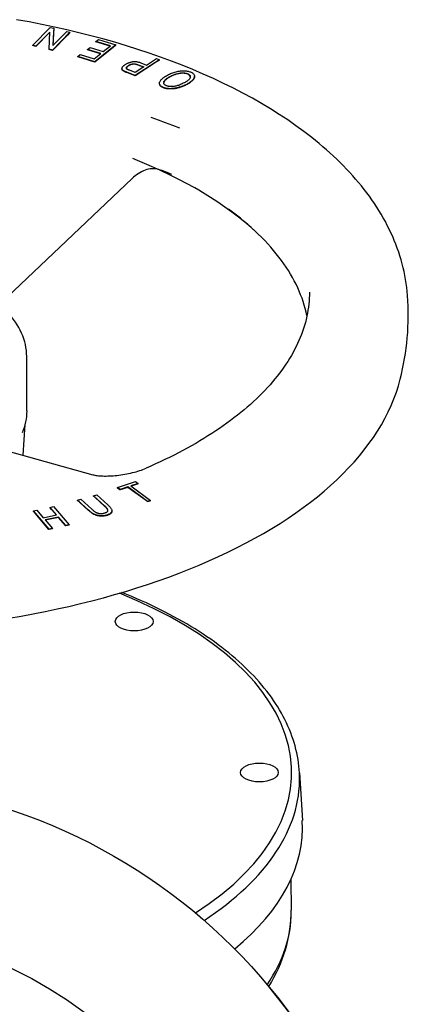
# Model space of a CAD drawing. Header units: millimetres. Extents: x 1027 to 3615, y 406 to 1468.
# Tile 19 of 19: x 1799 to 1896, y 829 to 1077. Entities that reach past the tile are written whole.
import ezdxf

# ---------------------------------------------------------------- set-up
doc = ezdxf.new("R2010")
doc.units = ezdxf.units.MM
doc.layers.add('DETAIL', color=2, linetype='Continuous')

msp = doc.modelspace()

# ---------------------------------------------------------------- linework, layer by layer
at = {"layer": 'DETAIL'}
for p, q in [((1801.87, 1070.15), (1806.29, 1074.64)), ((1806.14, 1073.48), (1802.66, 1069.96)), ((1806.13, 1073.39), (1802.66, 1069.87)), ((1805.97, 1069.14), (1806.14, 1073.48)), ((1806.29, 1074.64), (1807.14, 1074.43)), ((1811.23, 1073.42), (1806.81, 1068.93)), ((1807.14, 1074.43), (1806.97, 1070.09)), ((1806.97, 1070.09), (1810.44, 1073.61)), ((1807.11, 1073.52), (1806.97, 1070.09)), ((1807.14, 1074.34), (1807.11, 1073.52)), ((1807.14, 1074.34), (1807.14, 1074.43)), ((1810.44, 1073.61), (1811.23, 1073.42)), ((1811.23, 1073.33), (1810.62, 1072.71)), ((1811.23, 1073.33), (1811.23, 1073.42)), ((1810.62, 1072.71), (1806.81, 1068.85)), ((1817.74, 1071.13), (1818.37, 1071.63)), ((1821.39, 1069.99), (1817.74, 1071.13)), ((1817.74, 1071.04), (1817.74, 1071.13)), ((1821.31, 1069.93), (1817.74, 1071.04)), ((1818.37, 1071.63), (1822.8, 1070.25)), ((1802.66, 1069.96), (1801.87, 1070.15)), ((1801.87, 1070.07), (1801.87, 1070.15)), ((1802.66, 1069.87), (1801.87, 1070.07)), ((1802.66, 1069.87), (1802.66, 1069.96)), ((1806.81, 1068.93), (1805.97, 1069.14)), ((1805.97, 1069.06), (1805.97, 1069.14)), ((1806.81, 1068.85), (1805.97, 1069.06)), ((1806.81, 1068.85), (1806.81, 1068.93)), ((1815.67, 1069.07), (1816.3, 1069.57)), ((1818.97, 1068.04), (1815.67, 1069.07)), ((1815.67, 1068.98), (1815.67, 1069.07)), ((1818.89, 1067.98), (1815.67, 1068.98)), ((1816.3, 1069.57), (1819.59, 1068.55)), ((1822.8, 1070.25), (1817.51, 1066)), ((1822.1, 1069.6), (1817.51, 1065.92)), ((1819.59, 1068.55), (1821.39, 1069.99)), ((1822.8, 1070.16), (1822.1, 1069.6)), ((1822.8, 1070.16), (1822.8, 1070.25)), ((1813.21, 1067.34), (1813.84, 1067.84)), ((1817.51, 1066), (1813.21, 1067.34)), ((1813.21, 1067.25), (1813.21, 1067.34)), ((1817.51, 1065.92), (1813.21, 1067.25)), ((1813.84, 1067.84), (1817.35, 1066.75)), ((1817.35, 1066.75), (1818.97, 1068.04)), ((1817.51, 1065.92), (1817.51, 1066)), ((1833.71, 1066.5), (1827.6, 1062.54)), ((1832.99, 1065.95), (1827.6, 1062.46)), ((1830.49, 1065.17), (1832.97, 1066.78)), ((1832.97, 1066.78), (1833.71, 1066.5)), ((1833.71, 1066.41), (1832.99, 1065.95)), ((1833.71, 1066.41), (1833.71, 1066.5)), ((1824.31, 1064.19), (1824.31, 1064.28)), ((1824.73, 1063.62), (1824.73, 1063.71)), ((1827.6, 1062.54), (1825.51, 1063.35)), ((1827.59, 1063.29), (1826.17, 1063.84)), ((1829.77, 1064.71), (1827.59, 1063.29)), ((1828.34, 1065.26), (1829.77, 1064.71)), ((1829.69, 1064.65), (1828.34, 1065.17)), ((1829.08, 1065.72), (1830.49, 1065.17)), ((1827.6, 1062.46), (1825.51, 1063.26)), ((1827.6, 1062.46), (1827.6, 1062.54)), ((1842.52, 1062.25), (1842.52, 1062.33)), ((1833.75, 1060.53), (1833.75, 1060.61)), ((1826.88, 1036.62), (1793.86, 1005.19)), ((1800.36, 978.1), (1800.36, 991.8)), ((1799.47, 966.94), (1799.94, 974.7)), ((1784.99, 970.99), (1816.97, 962.05)), ((1823.18, 958.78), (1827.73, 960.35)), ((1828.4, 959.86), (1826.51, 959.21)), ((1828.4, 959.77), (1826.59, 959.15)), ((1827.73, 960.35), (1828.4, 959.86)), ((1828.4, 959.77), (1828.4, 959.86)), ((1817.16, 956.76), (1817.97, 956.98)), ((1819.93, 954.23), (1817.16, 956.76)), ((1817.16, 956.67), (1817.16, 956.76)), ((1817.97, 956.98), (1820.75, 954.45)), ((1823.85, 958.29), (1823.18, 958.78)), ((1823.18, 958.69), (1823.18, 958.78)), ((1823.78, 958.26), (1823.18, 958.69)), ((1823.85, 958.21), (1823.78, 958.26)), ((1825.75, 958.95), (1823.85, 958.29)), ((1825.75, 958.86), (1823.85, 958.21)), ((1823.85, 958.21), (1823.85, 958.29)), ((1830.75, 955.31), (1825.75, 958.95)), ((1825.75, 958.86), (1825.75, 958.95)), ((1830.7, 955.26), (1825.75, 958.86)), ((1826.51, 959.21), (1831.51, 955.57)), ((1813.14, 955.66), (1813.95, 955.88)), ((1815.92, 953.12), (1813.14, 955.66)), ((1813.14, 955.57), (1813.14, 955.66)), ((1813.64, 955.12), (1813.14, 955.57)), ((1815.92, 953.04), (1813.64, 955.12)), ((1813.95, 955.88), (1816.73, 953.35)), ((1817.6, 956.27), (1817.16, 956.67)), ((1819.93, 954.14), (1817.6, 956.27)), ((1830.75, 955.23), (1830.7, 955.26)), ((1831.51, 955.57), (1830.75, 955.31)), ((1831.51, 955.49), (1830.75, 955.23)), ((1830.75, 955.23), (1830.75, 955.31)), ((1831.51, 955.49), (1831.51, 955.57)), ((1802.07, 952.93), (1802.92, 953.11)), ((1805.97, 948.32), (1802.07, 952.93)), ((1802.07, 952.84), (1802.07, 952.93)), ((1802.48, 952.36), (1802.07, 952.84)), ((1805.94, 948.27), (1802.48, 952.36)), ((1802.92, 953.11), (1804.52, 951.22)), ((1804.52, 951.22), (1807.87, 951.93)), ((1806.27, 953.82), (1807.12, 954)), ((1807.87, 951.93), (1806.27, 953.82)), ((1806.27, 953.73), (1806.27, 953.82)), ((1806.63, 953.3), (1806.27, 953.73)), ((1807.81, 951.91), (1806.63, 953.3)), ((1807.12, 954), (1811.02, 949.4)), ((1821.78, 952.88), (1821.78, 952.96)), ((1808.34, 951.38), (1804.98, 950.67)), ((1804.98, 950.67), (1806.82, 948.5)), ((1808.34, 951.3), (1805.04, 950.6)), ((1810.17, 949.22), (1808.34, 951.38)), ((1808.34, 951.3), (1808.34, 951.38)), ((1810.1, 949.22), (1808.34, 951.3)), ((1811.02, 949.4), (1810.17, 949.22)), ((1811.02, 949.31), (1811.02, 949.4)), ((1805.97, 948.24), (1805.94, 948.27)), ((1806.82, 948.5), (1805.97, 948.32)), ((1806.82, 948.42), (1805.97, 948.24)), ((1805.97, 948.24), (1805.97, 948.32)), ((1806.82, 948.42), (1806.82, 948.5)), ((1810.17, 949.13), (1810.1, 949.22)), ((1811.02, 949.31), (1810.17, 949.13)), ((1810.17, 949.13), (1810.17, 949.22)), ((1868.92, 887.03), (1869.65, 875.03)), ((1866.76, 860.13), (1866.86, 852.45))]:
    msp.add_line(p, q, dxfattribs=at)
at = {"layer": 'DETAIL', "flags": 128}
for points in [[(1896.11, 1007.15), (1896.03, 1008.16), (1895.92, 1009.16), (1895.78, 1010.17), (1895.62, 1011.17), (1895.44, 1012.17), (1895.24, 1013.17), (1895.01, 1014.16), (1894.76, 1015.15), (1894.48, 1016.14), (1894.19, 1017.12), (1893.87, 1018.1), (1893.52, 1019.07), (1893.16, 1020.04), (1892.77, 1021.01), (1892.36, 1021.97), (1891.93, 1022.92), (1891.48, 1023.87), (1891.01, 1024.81), (1890.52, 1025.75), (1890, 1026.68), (1889.47, 1027.6), (1888.92, 1028.52), (1888.34, 1029.43), (1887.75, 1030.33), (1887.13, 1031.23), (1886.5, 1032.12), (1885.85, 1033), (1885.18, 1033.88), (1884.49, 1034.75), (1883.78, 1035.61), (1883.05, 1036.46), (1882.31, 1037.31), (1881.55, 1038.15), (1880.76, 1038.99), (1879.97, 1039.81), (1879.15, 1040.63), (1878.32, 1041.45), (1877.47, 1042.25), (1876.6, 1043.05), (1875.72, 1043.84), (1874.81, 1044.62), (1873.9, 1045.4), (1872.01, 1046.93), (1870.06, 1048.43), (1868.05, 1049.9), (1865.98, 1051.34), (1863.85, 1052.75), (1861.66, 1054.13), (1859.41, 1055.48), (1857.1, 1056.8), (1854.73, 1058.08), (1852.32, 1059.33), (1849.84, 1060.55), (1847.32, 1061.74), (1844.75, 1062.9), (1842.12, 1064.02), (1839.45, 1065.11), (1836.74, 1066.16), (1833.97, 1067.18), (1831.17, 1068.16), (1828.32, 1069.11), (1825.42, 1070.02), (1822.49, 1070.9), (1819.53, 1071.74), (1816.52, 1072.55), (1813.48, 1073.31), (1810.41, 1074.04), (1807.31, 1074.74), (1804.17, 1075.39), (1801.01, 1076.01), (1797.82, 1076.58)], [(1825.14, 1065.32), (1825.27, 1065.4), (1825.41, 1065.48), (1825.54, 1065.55), (1825.68, 1065.62), (1825.83, 1065.68), (1825.97, 1065.74), (1826.12, 1065.8), (1826.27, 1065.84), (1826.43, 1065.89), (1826.58, 1065.93), (1826.75, 1065.97), (1826.91, 1066), (1827.07, 1066.02), (1827.24, 1066.04), (1827.42, 1066.05), (1827.59, 1066.05), (1827.77, 1066.04), (1827.95, 1066.02), (1828.13, 1065.99), (1828.31, 1065.95), (1828.5, 1065.91), (1828.69, 1065.86), (1828.88, 1065.79), (1829.08, 1065.72)], [(1824.73, 1063.71), (1824.65, 1063.76), (1824.58, 1063.82), (1824.52, 1063.87), (1824.46, 1063.93), (1824.42, 1063.98), (1824.38, 1064.04), (1824.35, 1064.1), (1824.33, 1064.16), (1824.32, 1064.22), (1824.31, 1064.28), (1824.32, 1064.35), (1824.33, 1064.42), (1824.36, 1064.49), (1824.39, 1064.56), (1824.43, 1064.64), (1824.47, 1064.71), (1824.53, 1064.79), (1824.6, 1064.87), (1824.67, 1064.94), (1824.75, 1065.02), (1824.83, 1065.09), (1824.93, 1065.17), (1825.03, 1065.24), (1825.14, 1065.32)], [(1824.73, 1063.62), (1824.7, 1063.65), (1824.66, 1063.67), (1824.63, 1063.69), (1824.6, 1063.71), (1824.57, 1063.73), (1824.55, 1063.76), (1824.52, 1063.78), (1824.5, 1063.8), (1824.48, 1063.82), (1824.46, 1063.85), (1824.44, 1063.87), (1824.42, 1063.89), (1824.4, 1063.92), (1824.39, 1063.94), (1824.37, 1063.96), (1824.36, 1063.99), (1824.35, 1064.01), (1824.34, 1064.04), (1824.33, 1064.06), (1824.33, 1064.09), (1824.32, 1064.11), (1824.32, 1064.14), (1824.31, 1064.16), (1824.31, 1064.19)], [(1825.51, 1063.35), (1825.46, 1063.37), (1825.42, 1063.38), (1825.38, 1063.4), (1825.33, 1063.42), (1825.29, 1063.43), (1825.25, 1063.45), (1825.22, 1063.47), (1825.18, 1063.48), (1825.14, 1063.5), (1825.11, 1063.51), (1825.07, 1063.53), (1825.04, 1063.54), (1825.01, 1063.56), (1824.98, 1063.57), (1824.95, 1063.59), (1824.92, 1063.6), (1824.89, 1063.62), (1824.86, 1063.63), (1824.84, 1063.65), (1824.82, 1063.66), (1824.79, 1063.67), (1824.77, 1063.69), (1824.75, 1063.7), (1824.73, 1063.71)], [(1825.51, 1063.26), (1825.46, 1063.28), (1825.42, 1063.3), (1825.38, 1063.31), (1825.33, 1063.33), (1825.29, 1063.35), (1825.25, 1063.36), (1825.22, 1063.38), (1825.18, 1063.4), (1825.14, 1063.41), (1825.11, 1063.43), (1825.07, 1063.44), (1825.04, 1063.46), (1825.01, 1063.47), (1824.98, 1063.49), (1824.95, 1063.5), (1824.92, 1063.52), (1824.89, 1063.53), (1824.86, 1063.54), (1824.84, 1063.56), (1824.82, 1063.57), (1824.79, 1063.59), (1824.77, 1063.6), (1824.75, 1063.61), (1824.73, 1063.62)], [(1825.54, 1064.14), (1825.51, 1064.17), (1825.48, 1064.2), (1825.46, 1064.23), (1825.44, 1064.26), (1825.43, 1064.29), (1825.41, 1064.32), (1825.41, 1064.36), (1825.4, 1064.39), (1825.41, 1064.43), (1825.41, 1064.47), (1825.42, 1064.51), (1825.44, 1064.55), (1825.46, 1064.59), (1825.48, 1064.63), (1825.5, 1064.67), (1825.54, 1064.71), (1825.57, 1064.75), (1825.61, 1064.8), (1825.65, 1064.84), (1825.7, 1064.88), (1825.75, 1064.92), (1825.8, 1064.96), (1825.86, 1065), (1825.92, 1065.04)], [(1825.92, 1064.96), (1825.88, 1064.93), (1825.84, 1064.91), (1825.81, 1064.88), (1825.77, 1064.85), (1825.74, 1064.83), (1825.71, 1064.8), (1825.68, 1064.78), (1825.65, 1064.75), (1825.63, 1064.73), (1825.6, 1064.7), (1825.58, 1064.68), (1825.56, 1064.65), (1825.54, 1064.63), (1825.52, 1064.6), (1825.5, 1064.58), (1825.48, 1064.55), (1825.47, 1064.53), (1825.45, 1064.5), (1825.44, 1064.48), (1825.43, 1064.45), (1825.42, 1064.43), (1825.42, 1064.4), (1825.41, 1064.38), (1825.41, 1064.36)], [(1826.17, 1063.84), (1826.13, 1063.85), (1826.09, 1063.87), (1826.05, 1063.89), (1826.01, 1063.9), (1825.98, 1063.91), (1825.94, 1063.93), (1825.91, 1063.94), (1825.88, 1063.96), (1825.85, 1063.97), (1825.82, 1063.98), (1825.79, 1064), (1825.77, 1064.01), (1825.74, 1064.02), (1825.72, 1064.03), (1825.69, 1064.05), (1825.67, 1064.06), (1825.65, 1064.07), (1825.63, 1064.08), (1825.61, 1064.09), (1825.6, 1064.1), (1825.58, 1064.11), (1825.57, 1064.12), (1825.56, 1064.13), (1825.54, 1064.14)], [(1825.92, 1065.04), (1826.01, 1065.1), (1826.1, 1065.15), (1826.19, 1065.2), (1826.28, 1065.24), (1826.37, 1065.28), (1826.46, 1065.32), (1826.56, 1065.35), (1826.65, 1065.38), (1826.75, 1065.41), (1826.84, 1065.43), (1826.94, 1065.45), (1827.04, 1065.46), (1827.14, 1065.47), (1827.24, 1065.47), (1827.34, 1065.47), (1827.45, 1065.47), (1827.55, 1065.46), (1827.66, 1065.45), (1827.77, 1065.43), (1827.88, 1065.4), (1827.99, 1065.37), (1828.11, 1065.34), (1828.22, 1065.3), (1828.34, 1065.26)], [(1828.34, 1065.17), (1828.22, 1065.22), (1828.11, 1065.25), (1827.99, 1065.29), (1827.88, 1065.32), (1827.77, 1065.34), (1827.66, 1065.36), (1827.55, 1065.37), (1827.45, 1065.38), (1827.34, 1065.39), (1827.24, 1065.39), (1827.14, 1065.38), (1827.04, 1065.37), (1826.94, 1065.36), (1826.84, 1065.34), (1826.75, 1065.32), (1826.65, 1065.29), (1826.56, 1065.27), (1826.46, 1065.23), (1826.37, 1065.2), (1826.28, 1065.16), (1826.19, 1065.11), (1826.1, 1065.06), (1826.01, 1065.01), (1825.92, 1064.96)], [(1835.72, 1062.62), (1835.99, 1062.76), (1836.25, 1062.88), (1836.52, 1063), (1836.79, 1063.11), (1837.06, 1063.21), (1837.34, 1063.3), (1837.62, 1063.39), (1837.9, 1063.46), (1838.18, 1063.53), (1838.46, 1063.59), (1838.74, 1063.63), (1839, 1063.67), (1839.27, 1063.69), (1839.53, 1063.71), (1839.78, 1063.71), (1840.03, 1063.71), (1840.28, 1063.69), (1840.51, 1063.67), (1840.73, 1063.64), (1840.95, 1063.6), (1841.15, 1063.55), (1841.34, 1063.49), (1841.52, 1063.42), (1841.69, 1063.35)], [(1841.69, 1063.35), (1841.86, 1063.26), (1842.01, 1063.17), (1842.14, 1063.07), (1842.25, 1062.97), (1842.35, 1062.86), (1842.42, 1062.74), (1842.47, 1062.62), (1842.51, 1062.5), (1842.52, 1062.37), (1842.52, 1062.24), (1842.49, 1062.1), (1842.45, 1061.97), (1842.39, 1061.83), (1842.31, 1061.7), (1842.2, 1061.56), (1842.09, 1061.42), (1841.95, 1061.28), (1841.8, 1061.14), (1841.64, 1061), (1841.47, 1060.87), (1841.29, 1060.74), (1841.09, 1060.62), (1840.88, 1060.49), (1840.66, 1060.37)], [(1834.59, 1059.59), (1834.42, 1059.68), (1834.27, 1059.77), (1834.14, 1059.86), (1834.03, 1059.97), (1833.94, 1060.07), (1833.87, 1060.19), (1833.81, 1060.31), (1833.77, 1060.43), (1833.76, 1060.56), (1833.76, 1060.69), (1833.78, 1060.82), (1833.82, 1060.95), (1833.88, 1061.09), (1833.96, 1061.23), (1834.06, 1061.37), (1834.18, 1061.51), (1834.31, 1061.65), (1834.47, 1061.79), (1834.64, 1061.93), (1834.82, 1062.07), (1835.02, 1062.21), (1835.24, 1062.35), (1835.47, 1062.49), (1835.72, 1062.62)], [(1835.36, 1060.01), (1835.24, 1060.07), (1835.14, 1060.13), (1835.05, 1060.2), (1834.97, 1060.28), (1834.91, 1060.35), (1834.86, 1060.44), (1834.82, 1060.52), (1834.8, 1060.61), (1834.79, 1060.71), (1834.8, 1060.8), (1834.82, 1060.9), (1834.86, 1061), (1834.91, 1061.1), (1834.98, 1061.21), (1835.06, 1061.31), (1835.15, 1061.42), (1835.26, 1061.53), (1835.39, 1061.63), (1835.52, 1061.74), (1835.67, 1061.85), (1835.84, 1061.96), (1836.01, 1062.07), (1836.2, 1062.18), (1836.41, 1062.29)], [(1836.41, 1062.2), (1836.28, 1062.14), (1836.16, 1062.07), (1836.05, 1062), (1835.94, 1061.94), (1835.83, 1061.87), (1835.73, 1061.81), (1835.64, 1061.74), (1835.55, 1061.67), (1835.46, 1061.61), (1835.38, 1061.54), (1835.31, 1061.48), (1835.23, 1061.41), (1835.17, 1061.35), (1835.11, 1061.28), (1835.05, 1061.22), (1835, 1061.15), (1834.96, 1061.09), (1834.92, 1061.03), (1834.88, 1060.97), (1834.85, 1060.91), (1834.83, 1060.85), (1834.81, 1060.79), (1834.8, 1060.73), (1834.79, 1060.67)], [(1836.41, 1062.29), (1836.63, 1062.4), (1836.85, 1062.51), (1837.06, 1062.61), (1837.28, 1062.7), (1837.49, 1062.78), (1837.71, 1062.86), (1837.92, 1062.92), (1838.13, 1062.98), (1838.33, 1063.04), (1838.54, 1063.08), (1838.74, 1063.12), (1838.95, 1063.14), (1839.14, 1063.17), (1839.34, 1063.18), (1839.52, 1063.19), (1839.7, 1063.19), (1839.88, 1063.18), (1840.04, 1063.17), (1840.2, 1063.15), (1840.36, 1063.12), (1840.51, 1063.08), (1840.65, 1063.04), (1840.78, 1062.99), (1840.91, 1062.94)], [(1840.26, 1063.05), (1840.14, 1063.07), (1840, 1063.08), (1839.87, 1063.09), (1839.73, 1063.1), (1839.58, 1063.1), (1839.44, 1063.1), (1839.28, 1063.09), (1839.13, 1063.08), (1838.97, 1063.06), (1838.8, 1063.04), (1838.64, 1063.01), (1838.48, 1062.98), (1838.31, 1062.94), (1838.14, 1062.9), (1837.97, 1062.85), (1837.8, 1062.8), (1837.63, 1062.74), (1837.46, 1062.68), (1837.29, 1062.62), (1837.11, 1062.54), (1836.94, 1062.47), (1836.76, 1062.38), (1836.58, 1062.3), (1836.41, 1062.2)], [(1840.91, 1062.94), (1841.03, 1062.87), (1841.14, 1062.81), (1841.23, 1062.74), (1841.31, 1062.67), (1841.37, 1062.6), (1841.42, 1062.52), (1841.46, 1062.44), (1841.48, 1062.35), (1841.49, 1062.26), (1841.49, 1062.17), (1841.47, 1062.07), (1841.44, 1061.97), (1841.4, 1061.87), (1841.34, 1061.77), (1841.27, 1061.66), (1841.18, 1061.56), (1841.08, 1061.45), (1840.97, 1061.35), (1840.84, 1061.24), (1840.69, 1061.14), (1840.54, 1061.03), (1840.37, 1060.92), (1840.18, 1060.81), (1839.98, 1060.7)], [(1840.91, 1062.85), (1840.89, 1062.86), (1840.87, 1062.87), (1840.84, 1062.88), (1840.82, 1062.89), (1840.79, 1062.9), (1840.76, 1062.91), (1840.74, 1062.92), (1840.71, 1062.93), (1840.69, 1062.94), (1840.66, 1062.95), (1840.63, 1062.96), (1840.61, 1062.97), (1840.58, 1062.98), (1840.55, 1062.98), (1840.52, 1062.99), (1840.5, 1063), (1840.47, 1063.01), (1840.44, 1063.01), (1840.41, 1063.02), (1840.38, 1063.03), (1840.35, 1063.03), (1840.32, 1063.04), (1840.29, 1063.04), (1840.26, 1063.05)], [(1842.5, 1062.07), (1842.49, 1062), (1842.46, 1061.92), (1842.43, 1061.85), (1842.4, 1061.77), (1842.36, 1061.69), (1842.31, 1061.62), (1842.26, 1061.54), (1842.2, 1061.46), (1842.13, 1061.38), (1842.06, 1061.3), (1841.99, 1061.23), (1841.91, 1061.15), (1841.82, 1061.07), (1841.74, 1061), (1841.65, 1060.92), (1841.55, 1060.85), (1841.45, 1060.77), (1841.35, 1060.7), (1841.25, 1060.63), (1841.14, 1060.56), (1841.02, 1060.49), (1840.91, 1060.42), (1840.79, 1060.35), (1840.66, 1060.28)], [(1841.28, 1062.61), (1841.27, 1062.62), (1841.25, 1062.63), (1841.24, 1062.64), (1841.23, 1062.65), (1841.22, 1062.66), (1841.2, 1062.68), (1841.19, 1062.69), (1841.18, 1062.7), (1841.16, 1062.71), (1841.15, 1062.72), (1841.13, 1062.73), (1841.12, 1062.74), (1841.1, 1062.75), (1841.09, 1062.76), (1841.07, 1062.77), (1841.06, 1062.77), (1841.04, 1062.78), (1841.02, 1062.79), (1841, 1062.8), (1840.99, 1062.81), (1840.97, 1062.82), (1840.95, 1062.83), (1840.93, 1062.84), (1840.91, 1062.85)], [(1841.49, 1062.19), (1841.49, 1062.21), (1841.49, 1062.23), (1841.48, 1062.25), (1841.48, 1062.27), (1841.48, 1062.29), (1841.47, 1062.31), (1841.47, 1062.32), (1841.46, 1062.34), (1841.45, 1062.36), (1841.45, 1062.38), (1841.44, 1062.4), (1841.43, 1062.41), (1841.42, 1062.43), (1841.41, 1062.45), (1841.4, 1062.47), (1841.39, 1062.48), (1841.38, 1062.5), (1841.36, 1062.52), (1841.35, 1062.53), (1841.34, 1062.55), (1841.32, 1062.56), (1841.31, 1062.58), (1841.29, 1062.6), (1841.28, 1062.61)], [(1842.52, 1062.25), (1842.52, 1062.24), (1842.52, 1062.23), (1842.52, 1062.22), (1842.52, 1062.22), (1842.52, 1062.21), (1842.52, 1062.2), (1842.52, 1062.19), (1842.52, 1062.19), (1842.52, 1062.18), (1842.52, 1062.17), (1842.52, 1062.17), (1842.52, 1062.16), (1842.52, 1062.15), (1842.52, 1062.14), (1842.51, 1062.14), (1842.51, 1062.13), (1842.51, 1062.12), (1842.51, 1062.11), (1842.51, 1062.11), (1842.51, 1062.1), (1842.51, 1062.09), (1842.51, 1062.09), (1842.51, 1062.08), (1842.5, 1062.07)], [(1834.04, 1059.87), (1834.02, 1059.89), (1834, 1059.92), (1833.98, 1059.94), (1833.96, 1059.97), (1833.94, 1059.99), (1833.92, 1060.02), (1833.9, 1060.04), (1833.88, 1060.07), (1833.87, 1060.1), (1833.85, 1060.12), (1833.84, 1060.15), (1833.83, 1060.18), (1833.82, 1060.21), (1833.81, 1060.23), (1833.8, 1060.26), (1833.79, 1060.29), (1833.78, 1060.32), (1833.77, 1060.35), (1833.77, 1060.38), (1833.76, 1060.41), (1833.76, 1060.44), (1833.76, 1060.47), (1833.75, 1060.5), (1833.75, 1060.53)], [(1834.59, 1059.5), (1834.56, 1059.52), (1834.53, 1059.53), (1834.5, 1059.55), (1834.48, 1059.56), (1834.45, 1059.57), (1834.42, 1059.59), (1834.4, 1059.6), (1834.37, 1059.62), (1834.35, 1059.63), (1834.33, 1059.65), (1834.3, 1059.66), (1834.28, 1059.68), (1834.26, 1059.69), (1834.24, 1059.71), (1834.21, 1059.72), (1834.19, 1059.74), (1834.17, 1059.75), (1834.15, 1059.77), (1834.13, 1059.79), (1834.11, 1059.8), (1834.1, 1059.82), (1834.08, 1059.84), (1834.06, 1059.85), (1834.04, 1059.87)], [(1840.66, 1060.37), (1840.38, 1060.22), (1840.09, 1060.09), (1839.81, 1059.96), (1839.53, 1059.85), (1839.25, 1059.74), (1838.97, 1059.64), (1838.69, 1059.56), (1838.41, 1059.48), (1838.13, 1059.41), (1837.86, 1059.36), (1837.58, 1059.31), (1837.31, 1059.27), (1837.04, 1059.25), (1836.77, 1059.23), (1836.52, 1059.22), (1836.27, 1059.22), (1836.04, 1059.24), (1835.8, 1059.26), (1835.58, 1059.29), (1835.37, 1059.33), (1835.16, 1059.38), (1834.96, 1059.44), (1834.77, 1059.51), (1834.59, 1059.59)], [(1835.6, 1059.2), (1835.55, 1059.21), (1835.51, 1059.22), (1835.46, 1059.22), (1835.42, 1059.23), (1835.37, 1059.24), (1835.33, 1059.25), (1835.28, 1059.26), (1835.24, 1059.27), (1835.2, 1059.28), (1835.15, 1059.3), (1835.11, 1059.31), (1835.07, 1059.32), (1835.03, 1059.33), (1834.98, 1059.35), (1834.94, 1059.36), (1834.9, 1059.37), (1834.86, 1059.39), (1834.82, 1059.4), (1834.78, 1059.42), (1834.74, 1059.44), (1834.7, 1059.45), (1834.66, 1059.47), (1834.63, 1059.49), (1834.59, 1059.5)], [(1839.98, 1060.7), (1839.72, 1060.57), (1839.47, 1060.45), (1839.23, 1060.34), (1838.99, 1060.24), (1838.75, 1060.14), (1838.52, 1060.06), (1838.3, 1059.99), (1838.08, 1059.93), (1837.87, 1059.87), (1837.66, 1059.83), (1837.45, 1059.8), (1837.25, 1059.78), (1837.06, 1059.76), (1836.87, 1059.75), (1836.69, 1059.75), (1836.52, 1059.75), (1836.35, 1059.76), (1836.19, 1059.78), (1836.04, 1059.8), (1835.89, 1059.83), (1835.75, 1059.87), (1835.61, 1059.91), (1835.48, 1059.95), (1835.36, 1060.01)], [(1840.66, 1060.28), (1840.44, 1060.17), (1840.21, 1060.06), (1839.99, 1059.95), (1839.77, 1059.86), (1839.55, 1059.77), (1839.32, 1059.68), (1839.1, 1059.6), (1838.88, 1059.53), (1838.66, 1059.46), (1838.44, 1059.4), (1838.22, 1059.35), (1838.01, 1059.3), (1837.79, 1059.26), (1837.57, 1059.22), (1837.36, 1059.19), (1837.14, 1059.17), (1836.93, 1059.15), (1836.73, 1059.14), (1836.53, 1059.14), (1836.33, 1059.14), (1836.14, 1059.14), (1835.96, 1059.16), (1835.78, 1059.17), (1835.6, 1059.2)], [(1838.87, 1049.25), (1837.09, 1049.94), (1835.29, 1050.62), (1833.47, 1051.28), (1831.62, 1051.93)], [(1858.23, 1022.95), (1856.76, 1024.28), (1855.22, 1025.59), (1853.62, 1026.89), (1851.94, 1028.16), (1850.2, 1029.42), (1848.4, 1030.65), (1846.53, 1031.86), (1844.59, 1033.05), (1843.6, 1033.64), (1842.6, 1034.22), (1840.54, 1035.36), (1838.42, 1036.47), (1836.25, 1037.56), (1834.02, 1038.62), (1831.73, 1039.66), (1829.4, 1040.66), (1827, 1041.64)], [(1830.15, 1038.74), (1829.68, 1038.52), (1829.22, 1038.28), (1828.77, 1038.03), (1828.35, 1037.77), (1827.95, 1037.5), (1827.57, 1037.21), (1827.21, 1036.92), (1826.88, 1036.62)], [(1836.82, 1037.58), (1836.44, 1037.77), (1836.05, 1037.95), (1835.65, 1038.13), (1835.25, 1038.3), (1834.84, 1038.46), (1834.42, 1038.61), (1833.99, 1038.74), (1833.57, 1038.85), (1833.13, 1038.94), (1832.7, 1039.01), (1832.26, 1039.06), (1831.83, 1039.07), (1831.39, 1039.05), (1830.97, 1038.99), (1830.55, 1038.88), (1830.15, 1038.74)], [(1870.82, 1002.11), (1870.63, 1002.98), (1870.4, 1003.86), (1870.15, 1004.74), (1869.87, 1005.61), (1869.57, 1006.49), (1869.23, 1007.36), (1868.87, 1008.23), (1868.48, 1009.1), (1868.07, 1009.97), (1867.62, 1010.83), (1867.15, 1011.7), (1866.66, 1012.56), (1866.13, 1013.42), (1865.58, 1014.27), (1865, 1015.13), (1864.39, 1015.97), (1863.76, 1016.82), (1863.1, 1017.66), (1862.41, 1018.5), (1861.69, 1019.33), (1860.95, 1020.16), (1860.19, 1020.99), (1859.39, 1021.81), (1858.57, 1022.62), (1857.73, 1023.43), (1856.86, 1024.23), (1855.96, 1025.03), (1855.04, 1025.82), (1854.09, 1026.6), (1853.12, 1027.38), (1852.12, 1028.15), (1851.1, 1028.91)], [(1871.44, 1008.03), (1871.43, 1007.27), (1871.4, 1006.5), (1871.35, 1005.74), (1871.28, 1004.97), (1871.18, 1004.21), (1871.07, 1003.44), (1870.94, 1002.68), (1870.78, 1001.92), (1870.61, 1001.15), (1870.41, 1000.39), (1870.2, 999.63), (1869.96, 998.87), (1869.7, 998.11), (1869.43, 997.35), (1869.13, 996.59), (1868.81, 995.83), (1868.47, 995.08), (1868.11, 994.32), (1867.72, 993.57), (1867.32, 992.82), (1866.9, 992.07), (1866.45, 991.32), (1865.99, 990.57), (1865.5, 989.83), (1865, 989.09), (1864.47, 988.35), (1863.93, 987.61), (1863.36, 986.88), (1862.77, 986.15), (1862.16, 985.42), (1861.54, 984.7), (1860.89, 983.98), (1860.22, 983.26), (1859.53, 982.55), (1858.83, 981.84), (1858.1, 981.14), (1857.35, 980.44), (1856.59, 979.74), (1855.8, 979.05), (1855, 978.36), (1854.17, 977.68), (1853.33, 977), (1852.47, 976.33), (1851.59, 975.66), (1850.69, 975), (1849.77, 974.35), (1848.84, 973.7), (1847.89, 973.05), (1846.92, 972.42), (1845.93, 971.79), (1844.92, 971.16), (1843.9, 970.54), (1842.86, 969.93), (1841.8, 969.33), (1840.73, 968.73), (1839.64, 968.14), (1838.53, 967.55), (1837.41, 966.97), (1836.27, 966.4), (1835.12, 965.84), (1833.95, 965.29), (1832.77, 964.74), (1831.57, 964.2), (1830.35, 963.67)], [(1894.27, 986.12), (1894.58, 987.39), (1894.86, 988.67), (1895.12, 989.96), (1895.35, 991.26), (1895.56, 992.56), (1895.74, 993.88), (1895.9, 995.19), (1896.03, 996.51), (1896.13, 997.84), (1896.21, 999.17), (1896.26, 1000.5), (1896.28, 1001.83), (1896.28, 1003.16), (1896.25, 1004.49), (1896.19, 1005.82), (1896.11, 1007.15)], [(1800.36, 991.8), (1800.34, 992.55), (1800.28, 993.3), (1800.18, 994.05), (1800.04, 994.79), (1799.86, 995.53), (1799.64, 996.26), (1799.38, 996.98), (1799.08, 997.7), (1798.75, 998.4), (1798.37, 999.1), (1797.97, 999.79), (1797.53, 1000.47), (1797.05, 1001.14), (1796.54, 1001.8), (1796, 1002.45), (1795.43, 1003.09)], [(1795.88, 925.95), (1798.95, 926.47), (1801.99, 927.03), (1805, 927.62), (1807.99, 928.24), (1810.95, 928.9), (1813.88, 929.59), (1816.77, 930.31), (1819.64, 931.07), (1822.47, 931.86), (1825.26, 932.68), (1828.02, 933.53), (1830.74, 934.41), (1833.42, 935.33), (1836.06, 936.27), (1838.65, 937.25), (1841.21, 938.25), (1843.71, 939.28), (1846.18, 940.34), (1848.59, 941.43), (1850.96, 942.55), (1853.27, 943.69), (1855.54, 944.87), (1857.75, 946.06), (1859.91, 947.28), (1862.01, 948.53), (1864.06, 949.8), (1866.05, 951.1), (1867.99, 952.42), (1869.86, 953.76), (1871.68, 955.12), (1873.44, 956.51), (1875.14, 957.92), (1876.77, 959.34), (1878.34, 960.79), (1879.85, 962.26), (1881.29, 963.74), (1882.67, 965.24), (1883.98, 966.76), (1885.23, 968.3), (1886.4, 969.86), (1887.51, 971.43), (1888.55, 973.01), (1889.52, 974.61), (1890.41, 976.22), (1891.24, 977.84), (1891.99, 979.48), (1892.67, 981.12), (1893.28, 982.78), (1893.81, 984.44), (1894.27, 986.12)], [(1800.36, 978.1), (1800.35, 977.4), (1800.29, 976.7), (1800.2, 976), (1800.08, 975.31), (1799.92, 974.62), (1799.73, 973.93), (1799.5, 973.25), (1799.24, 972.58)], [(1816.97, 962.05), (1817.2, 961.99), (1817.46, 961.93), (1817.74, 961.88), (1818.05, 961.84), (1818.38, 961.8), (1818.73, 961.76), (1819.11, 961.74), (1819.49, 961.72), (1819.9, 961.71), (1820.32, 961.71), (1820.75, 961.72), (1821.19, 961.73), (1821.65, 961.75), (1822.12, 961.78), (1822.59, 961.82), (1823.06, 961.87), (1823.55, 961.93), (1824.04, 962), (1824.53, 962.07), (1825.02, 962.15), (1825.5, 962.24), (1825.99, 962.34), (1826.47, 962.44), (1826.95, 962.56), (1827.42, 962.68), (1827.88, 962.8), (1828.33, 962.94), (1828.76, 963.07), (1829.19, 963.22), (1829.59, 963.36), (1829.98, 963.52), (1830.35, 963.67)], [(1820.75, 954.45), (1820.92, 954.29), (1821.08, 954.13), (1821.22, 953.98), (1821.35, 953.84), (1821.45, 953.71), (1821.55, 953.58), (1821.63, 953.46), (1821.69, 953.34), (1821.73, 953.23), (1821.76, 953.12), (1821.78, 953.01), (1821.78, 952.91), (1821.76, 952.8), (1821.73, 952.7), (1821.69, 952.6), (1821.63, 952.5), (1821.55, 952.41), (1821.45, 952.32), (1821.33, 952.23), (1821.2, 952.15), (1821.04, 952.07), (1820.87, 952), (1820.67, 951.93), (1820.46, 951.87)], [(1820.46, 951.87), (1820.25, 951.81), (1820.03, 951.77), (1819.83, 951.73), (1819.62, 951.7), (1819.41, 951.69), (1819.21, 951.68), (1819.01, 951.68), (1818.82, 951.69), (1818.62, 951.71), (1818.43, 951.74), (1818.25, 951.78), (1818.06, 951.82), (1817.88, 951.88), (1817.71, 951.94), (1817.53, 952.01), (1817.36, 952.09), (1817.19, 952.18), (1817.02, 952.28), (1816.84, 952.39), (1816.66, 952.52), (1816.48, 952.65), (1816.3, 952.8), (1816.11, 952.96), (1815.92, 953.12)], [(1819.2, 951.59), (1819.05, 951.59), (1818.91, 951.6), (1818.76, 951.61), (1818.62, 951.62), (1818.47, 951.65), (1818.33, 951.67), (1818.19, 951.7), (1818.06, 951.74), (1817.92, 951.78), (1817.79, 951.82), (1817.66, 951.87), (1817.53, 951.93), (1817.4, 951.99), (1817.27, 952.05), (1817.14, 952.12), (1817.01, 952.2), (1816.88, 952.28), (1816.75, 952.37), (1816.62, 952.47), (1816.48, 952.57), (1816.34, 952.68), (1816.2, 952.79), (1816.06, 952.91), (1815.92, 953.04)], [(1816.73, 953.35), (1816.88, 953.21), (1817.03, 953.09), (1817.17, 952.97), (1817.31, 952.87), (1817.44, 952.77), (1817.56, 952.69), (1817.68, 952.61), (1817.8, 952.55), (1817.91, 952.5), (1818.03, 952.45), (1818.14, 952.41), (1818.26, 952.37), (1818.39, 952.34), (1818.51, 952.31), (1818.64, 952.29), (1818.77, 952.27), (1818.9, 952.27), (1819.03, 952.26), (1819.16, 952.27), (1819.29, 952.27), (1819.42, 952.29), (1819.55, 952.31), (1819.69, 952.34), (1819.82, 952.37)], [(1819.82, 952.37), (1819.96, 952.41), (1820.09, 952.46), (1820.21, 952.5), (1820.32, 952.55), (1820.42, 952.6), (1820.5, 952.65), (1820.58, 952.71), (1820.64, 952.77), (1820.69, 952.82), (1820.73, 952.88), (1820.76, 952.95), (1820.77, 953.01), (1820.78, 953.08), (1820.77, 953.16), (1820.75, 953.24), (1820.71, 953.32), (1820.66, 953.42), (1820.6, 953.51), (1820.52, 953.62), (1820.43, 953.73), (1820.33, 953.85), (1820.21, 953.97), (1820.08, 954.1), (1819.93, 954.23)], [(1820.78, 953.02), (1820.77, 953.06), (1820.76, 953.09), (1820.75, 953.13), (1820.74, 953.16), (1820.73, 953.2), (1820.71, 953.24), (1820.69, 953.28), (1820.66, 953.32), (1820.64, 953.36), (1820.61, 953.41), (1820.58, 953.45), (1820.54, 953.5), (1820.51, 953.55), (1820.47, 953.59), (1820.43, 953.64), (1820.38, 953.7), (1820.34, 953.75), (1820.29, 953.8), (1820.23, 953.85), (1820.18, 953.91), (1820.12, 953.97), (1820.06, 954.02), (1820, 954.08), (1819.93, 954.14)], [(1821.48, 952.26), (1821.45, 952.23), (1821.43, 952.21), (1821.4, 952.19), (1821.36, 952.16), (1821.33, 952.14), (1821.3, 952.12), (1821.26, 952.1), (1821.23, 952.08), (1821.19, 952.06), (1821.15, 952.03), (1821.11, 952.01), (1821.07, 951.99), (1821.02, 951.97), (1820.98, 951.96), (1820.93, 951.94), (1820.89, 951.92), (1820.84, 951.9), (1820.79, 951.88), (1820.74, 951.86), (1820.68, 951.85), (1820.63, 951.83), (1820.57, 951.81), (1820.52, 951.79), (1820.46, 951.78)], [(1821.78, 952.88), (1821.78, 952.85), (1821.78, 952.82), (1821.78, 952.79), (1821.77, 952.77), (1821.77, 952.74), (1821.76, 952.71), (1821.76, 952.69), (1821.75, 952.66), (1821.74, 952.63), (1821.73, 952.61), (1821.72, 952.58), (1821.71, 952.56), (1821.7, 952.53), (1821.68, 952.5), (1821.67, 952.48), (1821.65, 952.45), (1821.63, 952.43), (1821.62, 952.4), (1821.6, 952.38), (1821.58, 952.35), (1821.55, 952.33), (1821.53, 952.3), (1821.51, 952.28), (1821.48, 952.26)], [(1820.46, 951.78), (1820.41, 951.76), (1820.35, 951.75), (1820.3, 951.74), (1820.24, 951.72), (1820.19, 951.71), (1820.14, 951.7), (1820.08, 951.69), (1820.03, 951.68), (1819.98, 951.67), (1819.93, 951.66), (1819.87, 951.65), (1819.82, 951.64), (1819.77, 951.63), (1819.72, 951.63), (1819.66, 951.62), (1819.61, 951.62), (1819.56, 951.61), (1819.51, 951.61), (1819.46, 951.6), (1819.41, 951.6), (1819.36, 951.6), (1819.3, 951.59), (1819.25, 951.59), (1819.2, 951.59)], [(1868.96, 886.11), (1868.92, 886.96), (1868.87, 887.81), (1868.79, 888.67), (1868.69, 889.52), (1868.56, 890.37), (1868.41, 891.21), (1868.24, 892.06), (1868.05, 892.9), (1867.83, 893.75), (1867.59, 894.59), (1867.32, 895.42), (1867.04, 896.26), (1866.73, 897.09), (1866.39, 897.92), (1866.04, 898.75), (1865.66, 899.57), (1865.26, 900.39), (1864.84, 901.2), (1864.4, 902.01), (1863.94, 902.82), (1863.45, 903.62), (1862.94, 904.42), (1862.41, 905.21), (1861.86, 906), (1861.29, 906.78), (1860.7, 907.56), (1860.08, 908.34), (1859.45, 909.1), (1858.79, 909.87), (1858.12, 910.62), (1857.42, 911.38), (1856.71, 912.12), (1855.97, 912.86), (1855.22, 913.6), (1854.44, 914.33), (1853.65, 915.05), (1852.84, 915.76), (1852.01, 916.47), (1851.16, 917.18), (1850.29, 917.88), (1849.4, 918.57), (1848.49, 919.25), (1847.57, 919.93), (1846.63, 920.6), (1845.67, 921.26), (1844.69, 921.92), (1843.69, 922.56), (1842.68, 923.21), (1841.65, 923.84), (1840.61, 924.47), (1839.54, 925.08), (1838.46, 925.69), (1837.37, 926.3), (1836.26, 926.89), (1835.13, 927.48), (1833.99, 928.06), (1832.83, 928.63), (1831.65, 929.19), (1830.47, 929.75), (1829.26, 930.29), (1828.04, 930.83), (1826.81, 931.36), (1825.57, 931.88), (1824.3, 932.39)], [(1861.22, 833.19), (1861.88, 834.3), (1862.51, 835.43), (1863.1, 836.57), (1863.64, 837.72), (1864.15, 838.88), (1864.61, 840.05), (1865.03, 841.22), (1865.41, 842.41), (1865.75, 843.6), (1866.04, 844.79), (1866.29, 845.99), (1866.49, 847.2), (1866.65, 848.41), (1866.77, 849.63), (1866.84, 850.84), (1866.86, 852.06)]]:
    msp.add_lwpolyline(points, dxfattribs=at)
at = {"layer": 'DETAIL'}
for radius in [142.5, 105.5]:
    msp.add_circle((1751.36, 742.42), radius, dxfattribs=at)
msp.add_arc((1751.36, 742.42), 142.5, 140.4355, 39.5645, dxfattribs=at)
for centre, major_axis, start_param, end_param in [((1751.36, 887.09), (115.6, 0), 5.624676, 7.178379), ((1751.36, 885.45), (117.6, 0), 5.633064, 6.294323), ((1751.36, 873.24), (118.34, 0), 5.739856, 6.313448), ((1751.36, 852.08), (115.5, 0), 5.958469, 6.289532)]:
    msp.add_ellipse(centre, major_axis=major_axis, ratio=0.5, start_param=start_param, end_param=end_param, dxfattribs=at)
for centre in [(1827.38, 925.1), (1858.86, 887.09)]:
    msp.add_ellipse(centre, major_axis=(-4.75, 0), ratio=0.5, dxfattribs=at)

doc.saveas('drawing.dxf')
